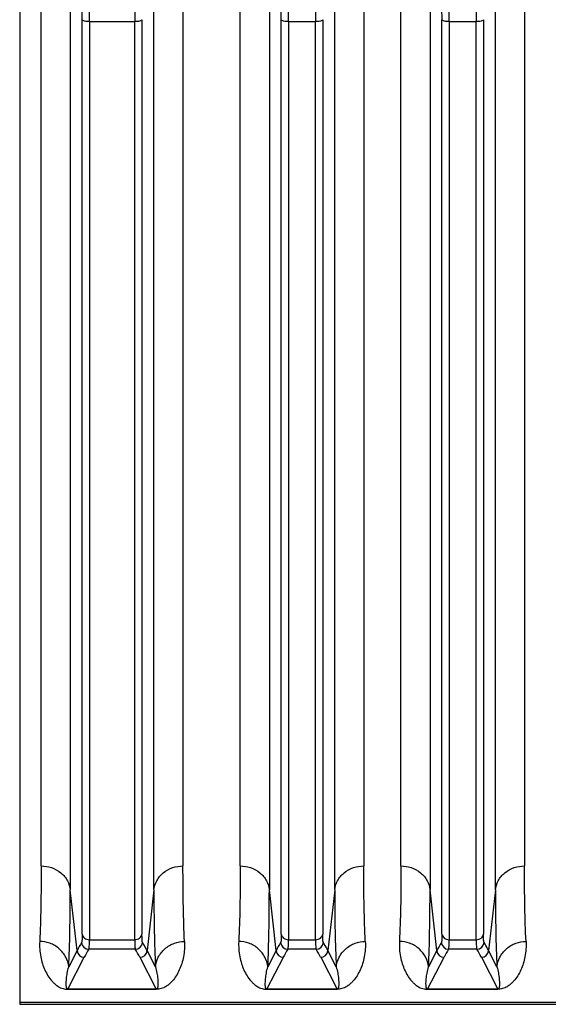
# Model space of a CAD drawing. Extents: x -3157 to 1181, y 8 to 2342.
# Tile 10 of 75: x -1893 to -1821, y 237 to 371. Entities that reach past the tile are written whole.
import ezdxf

# ---------------------------------------------------------------- set-up
doc = ezdxf.new("R2010")
doc.units = 0
doc.header["$LTSCALE"] = 65.395
doc.layers.get('0').update_dxf_attribs({"linetype": 'CONTINUOUS'})

msp = doc.modelspace()

# ---------------------------------------------------------------- linework, layer by layer
at = {"color": 9, "linetype": 'CONTINUOUS'}
for p, q in [((-1893, 569.15), (-1893, 236.51)), ((-1890.06, 255.46), (-1890.06, 378.42)), ((-1870.65, 378.42), (-1870.65, 255.46)), ((-1862.81, 255.46), (-1862.81, 378.42)), ((-1845.9, 378.42), (-1845.9, 255.46)), ((-1840.81, 255.46), (-1840.81, 378.42)), ((-1823.9, 378.42), (-1823.9, 255.46)), ((-1886.08, 377.36), (-1886.08, 252.2)), ((-1874.63, 252.2), (-1874.63, 377.36)), ((-1858.83, 377.36), (-1858.83, 252.2)), ((-1849.88, 252.2), (-1849.88, 377.36)), ((-1836.83, 377.36), (-1836.83, 252.2)), ((-1827.88, 252.2), (-1827.88, 377.36)), ((-1884.45, 246.14), (-1884.45, 371.42)), ((-1883.45, 371.15), (-1883.45, 245.36)), ((-1883.45, 371.15), (-1877.26, 371.15)), ((-1877.26, 245.36), (-1877.26, 371.15)), ((-1876.27, 371.42), (-1876.27, 246.14)), ((-1857.2, 246.14), (-1857.2, 371.42)), ((-1856.2, 371.15), (-1856.2, 245.36)), ((-1856.2, 371.15), (-1852.51, 371.15)), ((-1852.51, 245.36), (-1852.51, 371.15)), ((-1851.52, 371.42), (-1851.52, 246.14)), ((-1835.2, 246.14), (-1835.2, 371.42)), ((-1834.2, 371.15), (-1834.2, 245.36)), ((-1834.2, 371.15), (-1830.51, 371.15)), ((-1830.51, 245.36), (-1830.51, 371.15)), ((-1829.52, 371.42), (-1829.52, 246.14)), ((-1885.15, 243.86), (-1886.08, 252.2)), ((-1874.63, 252.2), (-1875.56, 243.86)), ((-1857.9, 243.86), (-1858.83, 252.2)), ((-1849.88, 252.2), (-1850.81, 243.86)), ((-1835.9, 243.86), (-1836.83, 252.2)), ((-1827.88, 252.2), (-1828.81, 243.86)), ((-1883.45, 245.36), (-1877.26, 245.36)), ((-1856.2, 245.36), (-1852.51, 245.36)), ((-1834.2, 245.36), (-1830.51, 245.36)), ((-1886.41, 238.6), (-1884.16, 242.95)), ((-1885.15, 243.86), (-1886.29, 241.65)), ((-1877.17, 244.05), (-1883.54, 244.05)), ((-1876.55, 242.95), (-1874.31, 238.6)), ((-1874.42, 241.65), (-1875.56, 243.86)), ((-1859.16, 238.6), (-1856.91, 242.95)), ((-1857.9, 243.86), (-1859.04, 241.65)), ((-1852.42, 244.05), (-1856.29, 244.05)), ((-1851.8, 242.95), (-1849.56, 238.6)), ((-1849.67, 241.65), (-1850.81, 243.86)), ((-1837.16, 238.6), (-1834.91, 242.95)), ((-1835.9, 243.86), (-1837.04, 241.65)), ((-1830.42, 244.05), (-1834.29, 244.05)), ((-1829.8, 242.95), (-1827.56, 238.6)), ((-1827.67, 241.65), (-1828.81, 243.86)), ((-1622.36, 236.75), (-1893, 236.75))]:
    msp.add_line(p, q, dxfattribs=at)
at = {"color": 2, "linetype": 'CONTINUOUS'}
for p, q in [((-1874.31, 238.6), (-1886.41, 238.6)), ((-1886.41, 238.6), (-1886.41, 238.57)), ((-1886.41, 238.57), (-1874.31, 238.57)), ((-1874.31, 238.57), (-1874.31, 238.6)), ((-1849.56, 238.6), (-1859.16, 238.6)), ((-1859.16, 238.6), (-1859.16, 238.57)), ((-1859.16, 238.57), (-1849.56, 238.57)), ((-1849.56, 238.57), (-1849.56, 238.6)), ((-1827.56, 238.6), (-1837.16, 238.6)), ((-1837.16, 238.6), (-1837.16, 238.57)), ((-1837.16, 238.57), (-1827.56, 238.57)), ((-1827.56, 238.57), (-1827.56, 238.6))]:
    msp.add_line(p, q, dxfattribs=at)
at = {"color": 6, "linetype": 'CONTINUOUS'}
msp.add_line((-1893, 236.51), (-1622.36, 236.51), dxfattribs=at)
at = {"color": 9, "linetype": 'CONTINUOUS'}
for centre, radius, start, end in [((-1975.11, 371.4), 90.67, 0.01, 0.7714), ((-1993.43, 371.14), 109.98, 0.0032, 0.7005), ((-1765.49, 371.13), 111.77, 179.3052, 179.9912), ((-1947.86, 371.4), 90.67, 0.01, 0.7714), ((-1966.18, 371.14), 109.98, 0.0032, 0.7005), ((-1740.74, 371.13), 111.77, 179.3052, 179.9912), ((-1925.86, 371.4), 90.67, 0.01, 0.7714), ((-1944.18, 371.14), 109.98, 0.0032, 0.7005), ((-1718.74, 371.13), 111.77, 179.3052, 179.9912), ((-1868.24, 235.11), 19.04, 148.8447, 152.6625), ((-1883.54, 245.06), 1, 185.2752, 269.8387), ((-1877.18, 245.06), 1, 270.1605, 354.6363), ((-1840.99, 235.11), 19.04, 148.8447, 152.6625), ((-1856.29, 245.06), 1, 185.2752, 269.8387), ((-1852.43, 245.06), 1, 270.1605, 354.6363), ((-1818.99, 235.11), 19.04, 148.8447, 152.6625), ((-1834.29, 245.06), 1, 185.2752, 269.8387), ((-1830.43, 245.06), 1, 270.1605, 354.6363), ((-1884.16, 243.95), 1, 185.4311, 269.8752), ((-1867.77, 234.47), 18.46, 148.7192, 152.6505), ((-1893.31, 234.27), 18.87, 27.3924, 31.2374), ((-1876.56, 243.95), 1, 270.1248, 354.5689), ((-1856.91, 243.95), 1, 185.4311, 269.8752), ((-1840.52, 234.47), 18.46, 148.7192, 152.6505), ((-1868.56, 234.27), 18.87, 27.3924, 31.2374), ((-1851.81, 243.95), 1, 270.1248, 354.5689), ((-1834.91, 243.95), 1, 185.4311, 269.8752), ((-1818.52, 234.47), 18.46, 148.7192, 152.6505), ((-1846.56, 234.27), 18.87, 27.3924, 31.2374), ((-1829.81, 243.95), 1, 270.1248, 354.5689)]:
    msp.add_arc(centre, radius, start, end, dxfattribs=at)
for points, knots in [([(-1883.45, 371.15), (-1883.57, 371.15), (-1883.79, 371.16), (-1884.1, 371.21), (-1884.32, 371.29), (-1884.43, 371.37), (-1884.45, 371.42)], [0, 0, 0, 0, 0.327686, 0.63726, 0.867808, 1, 1, 1, 1]), ([(-1876.27, 371.42), (-1876.28, 371.37), (-1876.39, 371.29), (-1876.62, 371.21), (-1876.92, 371.16), (-1877.15, 371.15), (-1877.26, 371.15)], [0, 0, 0, 0, 0.132192, 0.36274, 0.672314, 1, 1, 1, 1]), ([(-1856.2, 371.15), (-1856.32, 371.15), (-1856.54, 371.16), (-1856.85, 371.21), (-1857.07, 371.29), (-1857.18, 371.37), (-1857.2, 371.42)], [0, 0, 0, 0, 0.327686, 0.63726, 0.867808, 1, 1, 1, 1]), ([(-1851.52, 371.42), (-1851.53, 371.37), (-1851.64, 371.29), (-1851.87, 371.21), (-1852.17, 371.16), (-1852.4, 371.15), (-1852.51, 371.15)], [0, 0, 0, 0, 0.132192, 0.36274, 0.672314, 1, 1, 1, 1]), ([(-1834.2, 371.15), (-1834.32, 371.15), (-1834.54, 371.16), (-1834.85, 371.21), (-1835.07, 371.29), (-1835.18, 371.37), (-1835.2, 371.42)], [0, 0, 0, 0, 0.327686, 0.63726, 0.867808, 1, 1, 1, 1]), ([(-1829.52, 371.42), (-1829.53, 371.37), (-1829.64, 371.29), (-1829.87, 371.21), (-1830.17, 371.16), (-1830.4, 371.15), (-1830.51, 371.15)], [0, 0, 0, 0, 0.132192, 0.36274, 0.672314, 1, 1, 1, 1]), ([(-1890.06, 255.46), (-1890.06, 253.57), (-1890.09, 250.12), (-1890.19, 246.68), (-1890.27, 245.12)], [0, 0, 0, 0, 0.547353, 1, 1, 1, 1]), ([(-1890.06, 255.46), (-1889.59, 255.46), (-1888.62, 255.31), (-1887.54, 254.72), (-1886.85, 254.03), (-1886.33, 253.28), (-1886.13, 252.63), (-1886.08, 252.2)], [0, 0, 0, 0, 0.25116, 0.514527, 0.644426, 0.769808, 1, 1, 1, 1]), ([(-1874.63, 252.2), (-1874.59, 252.63), (-1874.38, 253.28), (-1873.87, 254.03), (-1873.18, 254.72), (-1872.09, 255.31), (-1871.12, 255.46), (-1870.65, 255.46)], [0, 0, 0, 0, 0.230192, 0.355574, 0.485473, 0.74884, 1, 1, 1, 1]), ([(-1870.44, 245.12), (-1870.52, 246.68), (-1870.63, 250.12), (-1870.65, 253.57), (-1870.65, 255.46)], [0, 0, 0, 0, 0.452648, 1, 1, 1, 1]), ([(-1862.81, 255.46), (-1862.81, 253.57), (-1862.84, 250.12), (-1862.94, 246.68), (-1863.02, 245.12)], [0, 0, 0, 0, 0.547353, 1, 1, 1, 1]), ([(-1862.81, 255.46), (-1862.34, 255.46), (-1861.37, 255.31), (-1860.29, 254.72), (-1859.6, 254.03), (-1859.08, 253.28), (-1858.88, 252.63), (-1858.83, 252.2)], [0, 0, 0, 0, 0.25116, 0.514527, 0.644426, 0.769808, 1, 1, 1, 1]), ([(-1849.88, 252.2), (-1849.84, 252.63), (-1849.63, 253.28), (-1849.12, 254.03), (-1848.43, 254.72), (-1847.34, 255.31), (-1846.37, 255.46), (-1845.9, 255.46)], [0, 0, 0, 0, 0.230192, 0.355574, 0.485473, 0.74884, 1, 1, 1, 1]), ([(-1845.69, 245.12), (-1845.77, 246.68), (-1845.88, 250.12), (-1845.9, 253.57), (-1845.9, 255.46)], [0, 0, 0, 0, 0.452648, 1, 1, 1, 1]), ([(-1840.81, 255.46), (-1840.81, 253.57), (-1840.84, 250.12), (-1840.94, 246.68), (-1841.02, 245.12)], [0, 0, 0, 0, 0.547353, 1, 1, 1, 1]), ([(-1840.81, 255.46), (-1840.34, 255.46), (-1839.37, 255.31), (-1838.29, 254.72), (-1837.6, 254.03), (-1837.08, 253.28), (-1836.88, 252.63), (-1836.83, 252.2)], [0, 0, 0, 0, 0.25116, 0.514527, 0.644426, 0.769808, 1, 1, 1, 1]), ([(-1827.88, 252.2), (-1827.84, 252.63), (-1827.63, 253.28), (-1827.12, 254.03), (-1826.43, 254.72), (-1825.34, 255.31), (-1824.37, 255.46), (-1823.9, 255.46)], [0, 0, 0, 0, 0.230192, 0.355574, 0.485473, 0.74884, 1, 1, 1, 1]), ([(-1823.69, 245.12), (-1823.77, 246.68), (-1823.88, 250.12), (-1823.9, 253.57), (-1823.9, 255.46)], [0, 0, 0, 0, 0.452648, 1, 1, 1, 1]), ([(-1886.29, 241.65), (-1886.21, 243.24), (-1886.11, 246.76), (-1886.08, 250.27), (-1886.08, 252.2)], [0, 0, 0, 0, 0.45262, 1, 1, 1, 1]), ([(-1874.63, 252.2), (-1874.63, 250.27), (-1874.61, 246.76), (-1874.5, 243.24), (-1874.42, 241.65)], [0, 0, 0, 0, 0.547382, 1, 1, 1, 1]), ([(-1859.04, 241.65), (-1858.96, 243.24), (-1858.86, 246.76), (-1858.83, 250.27), (-1858.83, 252.2)], [0, 0, 0, 0, 0.45262, 1, 1, 1, 1]), ([(-1849.88, 252.2), (-1849.88, 250.27), (-1849.86, 246.76), (-1849.75, 243.24), (-1849.67, 241.65)], [0, 0, 0, 0, 0.547382, 1, 1, 1, 1]), ([(-1837.04, 241.65), (-1836.96, 243.24), (-1836.86, 246.76), (-1836.83, 250.27), (-1836.83, 252.2)], [0, 0, 0, 0, 0.45262, 1, 1, 1, 1]), ([(-1827.88, 252.2), (-1827.88, 250.27), (-1827.86, 246.76), (-1827.75, 243.24), (-1827.67, 241.65)], [0, 0, 0, 0, 0.547382, 1, 1, 1, 1]), ([(-1884.45, 246.14), (-1884.45, 245.99), (-1884.45, 245.72), (-1884.46, 245.37), (-1884.49, 245.14), (-1884.51, 245.02), (-1884.53, 244.98), (-1884.53, 244.96)], [0, 0, 0, 0, 0.385243, 0.681945, 0.886748, 0.954562, 1, 1, 1, 1]), ([(-1884.45, 246.14), (-1884.44, 246.04), (-1884.36, 245.82), (-1884.06, 245.47), (-1883.69, 245.36), (-1883.45, 245.36)], [0, 0, 0, 0, 0.22681, 0.481043, 1, 1, 1, 1]), ([(-1877.26, 245.36), (-1877.03, 245.36), (-1876.66, 245.47), (-1876.35, 245.82), (-1876.28, 246.04), (-1876.27, 246.14)], [0, 0, 0, 0, 0.518957, 0.77319, 1, 1, 1, 1]), ([(-1876.18, 244.96), (-1876.19, 244.98), (-1876.2, 245.02), (-1876.23, 245.14), (-1876.25, 245.37), (-1876.26, 245.72), (-1876.27, 245.99), (-1876.27, 246.14)], [0, 0, 0, 0, 0.045414, 0.113203, 0.317979, 0.614707, 1, 1, 1, 1]), ([(-1857.2, 246.14), (-1857.2, 245.99), (-1857.2, 245.72), (-1857.21, 245.37), (-1857.24, 245.14), (-1857.26, 245.02), (-1857.28, 244.98), (-1857.28, 244.96)], [0, 0, 0, 0, 0.385243, 0.681945, 0.886748, 0.954562, 1, 1, 1, 1]), ([(-1857.2, 246.14), (-1857.19, 246.04), (-1857.11, 245.82), (-1856.81, 245.47), (-1856.44, 245.36), (-1856.2, 245.36)], [0, 0, 0, 0, 0.22681, 0.481043, 1, 1, 1, 1]), ([(-1852.51, 245.36), (-1852.28, 245.36), (-1851.91, 245.47), (-1851.6, 245.82), (-1851.53, 246.04), (-1851.52, 246.14)], [0, 0, 0, 0, 0.518957, 0.77319, 1, 1, 1, 1]), ([(-1851.43, 244.96), (-1851.44, 244.98), (-1851.45, 245.02), (-1851.48, 245.14), (-1851.5, 245.37), (-1851.51, 245.72), (-1851.52, 245.99), (-1851.52, 246.14)], [0, 0, 0, 0, 0.045414, 0.113203, 0.317979, 0.614707, 1, 1, 1, 1]), ([(-1835.2, 246.14), (-1835.2, 245.99), (-1835.2, 245.72), (-1835.21, 245.37), (-1835.24, 245.14), (-1835.26, 245.02), (-1835.28, 244.98), (-1835.28, 244.96)], [0, 0, 0, 0, 0.385243, 0.681945, 0.886748, 0.954562, 1, 1, 1, 1]), ([(-1835.2, 246.14), (-1835.19, 246.04), (-1835.11, 245.82), (-1834.81, 245.47), (-1834.44, 245.36), (-1834.2, 245.36)], [0, 0, 0, 0, 0.22681, 0.481043, 1, 1, 1, 1]), ([(-1830.51, 245.36), (-1830.28, 245.36), (-1829.91, 245.47), (-1829.6, 245.82), (-1829.53, 246.04), (-1829.52, 246.14)], [0, 0, 0, 0, 0.518957, 0.77319, 1, 1, 1, 1]), ([(-1829.43, 244.96), (-1829.44, 244.98), (-1829.45, 245.02), (-1829.48, 245.14), (-1829.5, 245.37), (-1829.51, 245.72), (-1829.52, 245.99), (-1829.52, 246.14)], [0, 0, 0, 0, 0.045414, 0.113203, 0.317979, 0.614707, 1, 1, 1, 1]), ([(-1890.27, 245.12), (-1890.31, 244.42), (-1890.24, 243.38), (-1889.91, 242.08), (-1889.58, 241.21), (-1889.15, 240.41), (-1888.71, 239.81), (-1888.29, 239.37), (-1887.9, 239.05), (-1887.49, 238.8), (-1886.98, 238.61), (-1886.63, 238.57), (-1886.41, 238.57)], [0, 0, 0, 0, 0.252679, 0.3689, 0.479926, 0.587275, 0.693607, 0.748273, 0.806448, 0.874444, 0.9197, 1, 1, 1, 1]), ([(-1886.29, 241.65), (-1886.34, 242.1), (-1886.62, 243.03), (-1887.53, 244.19), (-1888.83, 244.94), (-1889.8, 245.12), (-1890.27, 245.12)], [0, 0, 0, 0, 0.236494, 0.493398, 0.754352, 1, 1, 1, 1]), ([(-1883.54, 244.05), (-1883.53, 244.07), (-1883.52, 244.12), (-1883.49, 244.25), (-1883.47, 244.5), (-1883.45, 244.89), (-1883.45, 245.19), (-1883.45, 245.36)], [0, 0, 0, 0, 0.044819, 0.112356, 0.31718, 0.614128, 1, 1, 1, 1]), ([(-1877.26, 245.36), (-1877.26, 245.19), (-1877.26, 244.89), (-1877.24, 244.5), (-1877.22, 244.25), (-1877.2, 244.12), (-1877.18, 244.07), (-1877.17, 244.05)], [0, 0, 0, 0, 0.385872, 0.682819, 0.887644, 0.955181, 1, 1, 1, 1]), ([(-1875.56, 243.86), (-1875.61, 243.95), (-1875.8, 244.32), (-1876.01, 244.69), (-1876.18, 244.96)], [0, 0, 0, 0, 0.246482, 1, 1, 1, 1]), ([(-1874.42, 241.65), (-1874.37, 242.1), (-1874.1, 243.03), (-1873.18, 244.19), (-1871.89, 244.94), (-1870.91, 245.12), (-1870.44, 245.12)], [0, 0, 0, 0, 0.236494, 0.493399, 0.754352, 1, 1, 1, 1]), ([(-1870.44, 245.12), (-1870.4, 244.42), (-1870.47, 243.38), (-1870.8, 242.08), (-1871.13, 241.21), (-1871.56, 240.41), (-1872, 239.81), (-1872.43, 239.37), (-1872.81, 239.05), (-1873.23, 238.8), (-1873.73, 238.61), (-1874.08, 238.57), (-1874.31, 238.57)], [0, 0, 0, 0, 0.252679, 0.368901, 0.479926, 0.587276, 0.693608, 0.748273, 0.806448, 0.874445, 0.9197, 1, 1, 1, 1]), ([(-1863.02, 245.12), (-1863.06, 244.42), (-1862.99, 243.38), (-1862.66, 242.08), (-1862.33, 241.21), (-1861.9, 240.41), (-1861.46, 239.81), (-1861.04, 239.37), (-1860.65, 239.05), (-1860.24, 238.8), (-1859.73, 238.61), (-1859.38, 238.57), (-1859.16, 238.57)], [0, 0, 0, 0, 0.252679, 0.3689, 0.479926, 0.587275, 0.693607, 0.748273, 0.806448, 0.874444, 0.9197, 1, 1, 1, 1]), ([(-1859.04, 241.65), (-1859.09, 242.1), (-1859.37, 243.03), (-1860.28, 244.19), (-1861.58, 244.94), (-1862.55, 245.12), (-1863.02, 245.12)], [0, 0, 0, 0, 0.236494, 0.493398, 0.754352, 1, 1, 1, 1]), ([(-1856.29, 244.05), (-1856.28, 244.07), (-1856.27, 244.12), (-1856.24, 244.25), (-1856.22, 244.5), (-1856.2, 244.89), (-1856.2, 245.19), (-1856.2, 245.36)], [0, 0, 0, 0, 0.044819, 0.112356, 0.31718, 0.614128, 1, 1, 1, 1]), ([(-1852.51, 245.36), (-1852.51, 245.19), (-1852.51, 244.89), (-1852.49, 244.5), (-1852.47, 244.25), (-1852.45, 244.12), (-1852.43, 244.07), (-1852.42, 244.05)], [0, 0, 0, 0, 0.385872, 0.682819, 0.887644, 0.955181, 1, 1, 1, 1]), ([(-1850.81, 243.86), (-1850.86, 243.95), (-1851.05, 244.32), (-1851.26, 244.69), (-1851.43, 244.96)], [0, 0, 0, 0, 0.246482, 1, 1, 1, 1]), ([(-1849.67, 241.65), (-1849.62, 242.1), (-1849.35, 243.03), (-1848.43, 244.19), (-1847.14, 244.94), (-1846.16, 245.12), (-1845.69, 245.12)], [0, 0, 0, 0, 0.236494, 0.493399, 0.754352, 1, 1, 1, 1]), ([(-1845.69, 245.12), (-1845.65, 244.42), (-1845.72, 243.38), (-1846.05, 242.08), (-1846.38, 241.21), (-1846.81, 240.41), (-1847.25, 239.81), (-1847.68, 239.37), (-1848.06, 239.05), (-1848.48, 238.8), (-1848.98, 238.61), (-1849.33, 238.57), (-1849.56, 238.57)], [0, 0, 0, 0, 0.252679, 0.368901, 0.479926, 0.587276, 0.693608, 0.748273, 0.806448, 0.874445, 0.9197, 1, 1, 1, 1]), ([(-1841.02, 245.12), (-1841.06, 244.42), (-1840.99, 243.38), (-1840.66, 242.08), (-1840.33, 241.21), (-1839.9, 240.41), (-1839.46, 239.81), (-1839.04, 239.37), (-1838.65, 239.05), (-1838.24, 238.8), (-1837.73, 238.61), (-1837.38, 238.57), (-1837.16, 238.57)], [0, 0, 0, 0, 0.252679, 0.3689, 0.479926, 0.587275, 0.693607, 0.748273, 0.806448, 0.874444, 0.9197, 1, 1, 1, 1]), ([(-1837.04, 241.65), (-1837.09, 242.1), (-1837.37, 243.03), (-1838.28, 244.19), (-1839.58, 244.94), (-1840.55, 245.12), (-1841.02, 245.12)], [0, 0, 0, 0, 0.236494, 0.493398, 0.754352, 1, 1, 1, 1]), ([(-1834.29, 244.05), (-1834.28, 244.07), (-1834.27, 244.12), (-1834.24, 244.25), (-1834.22, 244.5), (-1834.2, 244.89), (-1834.2, 245.19), (-1834.2, 245.36)], [0, 0, 0, 0, 0.044819, 0.112356, 0.31718, 0.614128, 1, 1, 1, 1]), ([(-1830.51, 245.36), (-1830.51, 245.19), (-1830.51, 244.89), (-1830.49, 244.5), (-1830.47, 244.25), (-1830.45, 244.12), (-1830.43, 244.07), (-1830.42, 244.05)], [0, 0, 0, 0, 0.385872, 0.682819, 0.887644, 0.955181, 1, 1, 1, 1]), ([(-1828.81, 243.86), (-1828.86, 243.95), (-1829.05, 244.32), (-1829.26, 244.69), (-1829.43, 244.96)], [0, 0, 0, 0, 0.246482, 1, 1, 1, 1]), ([(-1827.67, 241.65), (-1827.62, 242.1), (-1827.35, 243.03), (-1826.43, 244.19), (-1825.14, 244.94), (-1824.16, 245.12), (-1823.69, 245.12)], [0, 0, 0, 0, 0.236494, 0.493399, 0.754352, 1, 1, 1, 1]), ([(-1823.69, 245.12), (-1823.65, 244.42), (-1823.72, 243.38), (-1824.05, 242.08), (-1824.38, 241.21), (-1824.81, 240.41), (-1825.25, 239.81), (-1825.68, 239.37), (-1826.06, 239.05), (-1826.48, 238.8), (-1826.98, 238.61), (-1827.33, 238.57), (-1827.56, 238.57)], [0, 0, 0, 0, 0.252679, 0.368901, 0.479926, 0.587276, 0.693608, 0.748273, 0.806448, 0.874445, 0.9197, 1, 1, 1, 1]), ([(-1886.41, 238.6), (-1886.44, 238.6), (-1886.48, 238.61), (-1886.54, 238.66), (-1886.57, 238.73), (-1886.6, 238.82), (-1886.62, 238.93), (-1886.63, 239.07), (-1886.64, 239.31), (-1886.63, 239.61), (-1886.59, 240.13), (-1886.5, 240.81), (-1886.37, 241.36), (-1886.29, 241.65)], [0, 0, 0, 0, 0.026631, 0.043372, 0.07172, 0.098685, 0.125472, 0.17951, 0.234633, 0.348605, 0.467771, 0.722238, 1, 1, 1, 1]), ([(-1874.42, 241.65), (-1874.34, 241.36), (-1874.22, 240.81), (-1874.12, 240.13), (-1874.08, 239.61), (-1874.07, 239.31), (-1874.08, 239.07), (-1874.1, 238.93), (-1874.12, 238.82), (-1874.14, 238.73), (-1874.18, 238.66), (-1874.23, 238.61), (-1874.28, 238.6), (-1874.31, 238.6)], [0, 0, 0, 0, 0.277762, 0.532229, 0.651395, 0.765367, 0.82049, 0.874527, 0.901314, 0.92828, 0.956627, 0.973368, 1, 1, 1, 1]), ([(-1859.16, 238.6), (-1859.19, 238.6), (-1859.23, 238.61), (-1859.29, 238.66), (-1859.32, 238.73), (-1859.35, 238.82), (-1859.37, 238.93), (-1859.38, 239.07), (-1859.39, 239.31), (-1859.38, 239.61), (-1859.34, 240.13), (-1859.25, 240.81), (-1859.12, 241.36), (-1859.04, 241.65)], [0, 0, 0, 0, 0.026631, 0.043372, 0.07172, 0.098685, 0.125472, 0.17951, 0.234633, 0.348605, 0.467771, 0.722238, 1, 1, 1, 1]), ([(-1849.67, 241.65), (-1849.59, 241.36), (-1849.47, 240.81), (-1849.37, 240.13), (-1849.33, 239.61), (-1849.32, 239.31), (-1849.33, 239.07), (-1849.35, 238.93), (-1849.37, 238.82), (-1849.39, 238.73), (-1849.43, 238.66), (-1849.48, 238.61), (-1849.53, 238.6), (-1849.56, 238.6)], [0, 0, 0, 0, 0.277762, 0.532229, 0.651395, 0.765367, 0.82049, 0.874527, 0.901314, 0.92828, 0.956627, 0.973368, 1, 1, 1, 1]), ([(-1837.16, 238.6), (-1837.19, 238.6), (-1837.23, 238.61), (-1837.29, 238.66), (-1837.32, 238.73), (-1837.35, 238.82), (-1837.37, 238.93), (-1837.38, 239.07), (-1837.39, 239.31), (-1837.38, 239.61), (-1837.34, 240.13), (-1837.25, 240.81), (-1837.12, 241.36), (-1837.04, 241.65)], [0, 0, 0, 0, 0.026631, 0.043372, 0.07172, 0.098685, 0.125472, 0.17951, 0.234633, 0.348605, 0.467771, 0.722238, 1, 1, 1, 1]), ([(-1827.67, 241.65), (-1827.59, 241.36), (-1827.47, 240.81), (-1827.37, 240.13), (-1827.33, 239.61), (-1827.32, 239.31), (-1827.33, 239.07), (-1827.35, 238.93), (-1827.37, 238.82), (-1827.39, 238.73), (-1827.43, 238.66), (-1827.48, 238.61), (-1827.53, 238.6), (-1827.56, 238.6)], [0, 0, 0, 0, 0.277762, 0.532229, 0.651395, 0.765367, 0.82049, 0.874527, 0.901314, 0.92828, 0.956627, 0.973368, 1, 1, 1, 1])]:
    msp.add_open_spline(points, degree=3, knots=knots, dxfattribs=at)

doc.saveas('drawing.dxf')
